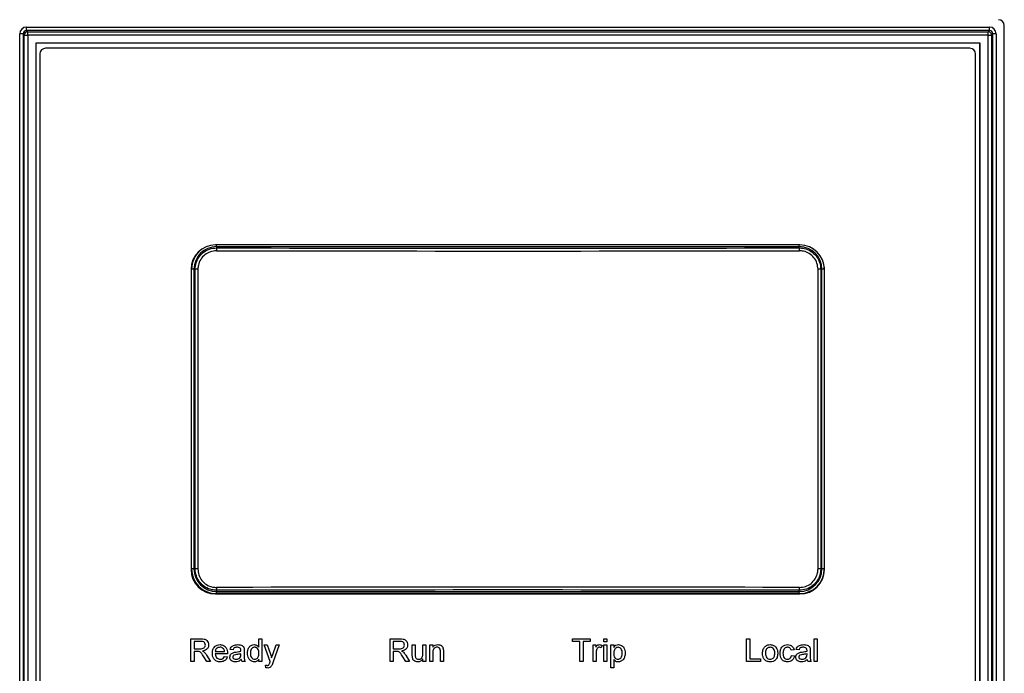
# Paper-space layout 'Sheet1' of a CAD drawing. Header units: millimetres. Extents: x -1 to 420, y -14 to 297.
# Tile 30 of 110: x 41 to 58, y 203 to 215. Entities that reach past the tile are written whole.
import ezdxf

# ---------------------------------------------------------------- set-up
doc = ezdxf.new("R2010")
doc.units = ezdxf.units.MM

psp = doc.layouts.new('Sheet1')

# ---------------------------------------------------------------- linework, layer by layer
at = {"color": 7, "linetype": 'Continuous', "lineweight": 25}
for p, q in [((58.114, 178.133), (58.114, 214.694)), ((40.916, 214.543), (40.856, 214.543)), ((40.856, 178.267), (40.856, 214.543)), ((40.936, 214.523), (40.916, 214.543)), ((40.916, 214.543), (40.916, 178.267)), ((40.936, 178.288), (40.936, 214.523)), ((40.936, 214.523), (40.996, 214.523)), ((40.976, 214.603), (40.976, 214.663)), ((40.976, 214.663), (57.852, 214.663)), ((40.976, 214.603), (40.996, 214.583)), ((57.852, 214.603), (40.976, 214.603)), ((40.996, 214.523), (40.996, 214.583)), ((40.996, 214.583), (57.832, 214.583)), ((40.996, 214.523), (40.996, 178.288)), ((57.832, 214.523), (40.996, 214.523)), ((57.832, 214.583), (57.852, 214.603)), ((57.832, 214.523), (57.832, 214.583)), ((57.832, 178.288), (57.832, 214.523)), ((57.832, 214.523), (57.892, 214.523)), ((57.852, 214.603), (57.852, 214.663)), ((57.912, 214.543), (57.892, 214.523)), ((57.892, 214.523), (57.892, 178.288)), ((57.912, 178.267), (57.912, 214.543)), ((57.972, 214.543), (57.912, 214.543)), ((57.972, 214.543), (57.972, 178.267)), ((41.14, 214.379), (41.138, 214.381)), ((41.138, 214.381), (41.138, 178.43)), ((57.69, 214.381), (41.138, 214.381)), ((41.14, 214.379), (41.14, 178.432)), ((57.688, 214.379), (41.14, 214.379)), ((57.688, 214.379), (57.69, 214.381)), ((57.688, 178.432), (57.688, 214.379)), ((57.69, 178.43), (57.69, 214.381)), ((41.21, 214.193), (41.21, 188.493)), ((57.51, 214.293), (41.31, 214.293)), ((57.61, 188.493), (57.61, 214.193)), ((54.53, 210.843), (44.29, 210.843)), ((44.308, 210.813), (44.308, 210.792)), ((54.52, 210.813), (44.308, 210.813)), ((54.52, 210.792), (54.52, 210.813)), ((43.86, 210.413), (43.86, 205.153)), ((43.869, 205.161), (43.869, 210.421)), ((43.931, 210.416), (43.911, 210.416)), ((43.911, 210.416), (43.911, 205.164)), ((43.979, 210.416), (43.931, 210.416)), ((43.931, 205.164), (43.931, 210.416)), ((43.979, 210.416), (43.979, 205.164)), ((54.849, 205.164), (54.849, 210.416)), ((54.897, 210.416), (54.849, 210.416)), ((54.897, 210.416), (54.897, 205.164)), ((54.918, 210.416), (54.897, 210.416)), ((54.918, 205.164), (54.918, 210.416)), ((54.958, 210.454), (54.959, 210.421)), ((54.959, 210.421), (54.959, 205.161)), ((54.96, 205.153), (54.96, 210.413)), ((43.911, 205.164), (43.931, 205.164)), ((43.979, 205.164), (43.931, 205.164)), ((54.897, 205.164), (54.849, 205.164)), ((54.897, 205.164), (54.918, 205.164)), ((44.29, 204.723), (54.53, 204.723)), ((54.529, 204.731), (44.299, 204.731)), ((44.308, 204.788), (44.308, 204.766)), ((44.308, 204.766), (54.52, 204.766)), ((54.52, 204.766), (54.52, 204.788)), ((43.858, 203.537), (43.858, 203.937)), ((43.858, 203.937), (44.032, 203.937)), ((43.915, 203.891), (43.915, 203.763)), ((44.034, 203.891), (43.915, 203.891)), ((45.048, 203.79), (45.048, 203.937)), ((45.048, 203.937), (45.1, 203.937)), ((45.1, 203.937), (45.1, 203.537)), ((45.248, 203.54), (45.141, 203.83)), ((45.141, 203.83), (45.195, 203.83)), ((45.195, 203.83), (45.252, 203.669)), ((45.291, 203.659), (45.351, 203.83)), ((45.405, 203.83), (45.3, 203.531)), ((45.351, 203.83), (45.405, 203.83)), ((47.348, 203.537), (47.348, 203.937)), ((47.348, 203.937), (47.522, 203.937)), ((47.524, 203.891), (47.405, 203.891)), ((47.405, 203.891), (47.405, 203.763)), ((47.738, 203.65), (47.738, 203.83)), ((47.738, 203.83), (47.789, 203.83)), ((47.789, 203.83), (47.789, 203.671)), ((47.923, 203.676), (47.923, 203.83)), ((47.923, 203.83), (47.974, 203.83)), ((47.974, 203.83), (47.974, 203.537)), ((48.046, 203.537), (48.046, 203.83)), ((48.046, 203.83), (48.097, 203.83)), ((48.097, 203.83), (48.097, 203.789)), ((50.546, 203.891), (50.546, 203.937)), ((50.546, 203.937), (50.858, 203.937)), ((50.674, 203.891), (50.546, 203.891)), ((50.674, 203.537), (50.674, 203.891)), ((50.858, 203.891), (50.73, 203.891)), ((50.73, 203.891), (50.73, 203.537)), ((50.858, 203.937), (50.858, 203.891)), ((50.91, 203.537), (50.91, 203.83)), ((50.91, 203.83), (50.956, 203.83)), ((50.956, 203.83), (50.956, 203.789)), ((51.064, 203.821), (51.048, 203.777)), ((51.094, 203.937), (51.146, 203.937)), ((51.094, 203.886), (51.094, 203.937)), ((51.146, 203.886), (51.094, 203.886)), ((51.094, 203.537), (51.094, 203.83)), ((51.094, 203.83), (51.146, 203.83)), ((51.146, 203.937), (51.146, 203.886)), ((51.146, 203.83), (51.146, 203.537)), ((51.217, 203.43), (51.217, 203.83)), ((51.217, 203.83), (51.269, 203.83)), ((51.269, 203.83), (51.269, 203.783)), ((53.594, 203.537), (53.594, 203.937)), ((53.594, 203.937), (53.651, 203.937)), ((53.651, 203.937), (53.651, 203.584)), ((54.784, 203.937), (54.835, 203.937)), ((54.784, 203.537), (54.784, 203.937)), ((54.835, 203.937), (54.835, 203.537)), ((43.915, 203.763), (44.022, 203.763)), ((43.973, 203.717), (43.915, 203.717)), ((43.915, 203.717), (43.915, 203.537)), ((44.133, 203.648), (44.199, 203.537)), ((44.284, 203.717), (44.448, 203.717)), ((44.499, 203.671), (44.284, 203.671)), ((44.597, 203.743), (44.546, 203.748)), ((44.735, 203.661), (44.735, 203.676)), ((44.792, 203.727), (44.792, 203.664)), ((47.405, 203.763), (47.512, 203.763)), ((47.462, 203.717), (47.405, 203.717)), ((47.405, 203.717), (47.405, 203.537)), ((47.623, 203.648), (47.689, 203.537)), ((48.097, 203.694), (48.097, 203.537)), ((48.23, 203.537), (48.23, 203.712)), ((48.282, 203.716), (48.282, 203.537)), ((50.961, 203.693), (50.961, 203.537)), ((54.43, 203.743), (54.379, 203.737)), ((54.517, 203.743), (54.466, 203.748)), ((54.656, 203.661), (54.656, 203.676)), ((54.712, 203.727), (54.712, 203.664)), ((43.915, 203.537), (43.858, 203.537)), ((44.134, 203.537), (44.084, 203.622)), ((44.199, 203.537), (44.134, 203.537)), ((44.448, 203.625), (44.498, 203.62)), ((44.807, 203.537), (44.756, 203.537)), ((45.048, 203.537), (45.048, 203.582)), ((45.1, 203.537), (45.048, 203.537)), ((45.171, 203.43), (45.166, 203.475)), ((47.405, 203.537), (47.348, 203.537)), ((47.624, 203.537), (47.574, 203.622)), ((47.689, 203.537), (47.624, 203.537)), ((47.923, 203.537), (47.923, 203.585)), ((47.974, 203.537), (47.923, 203.537)), ((48.097, 203.537), (48.046, 203.537)), ((48.282, 203.537), (48.23, 203.537)), ((50.73, 203.537), (50.674, 203.537)), ((50.961, 203.537), (50.91, 203.537)), ((51.146, 203.537), (51.094, 203.537)), ((51.269, 203.574), (51.269, 203.43)), ((53.841, 203.537), (53.594, 203.537)), ((53.651, 203.584), (53.841, 203.584)), ((53.841, 203.584), (53.841, 203.537)), ((54.384, 203.645), (54.435, 203.64)), ((54.728, 203.537), (54.676, 203.537)), ((54.835, 203.537), (54.784, 203.537)), ((51.269, 203.43), (51.217, 203.43))]:
    psp.add_line(p, q, dxfattribs=at)
at = {"color": 8, "linetype": 'Continuous', "lineweight": 25}
for p, q in [((44.308, 210.813), (44.308, 210.843)), ((54.52, 210.813), (54.52, 210.843)), ((43.911, 210.416), (43.869, 210.416)), ((54.96, 210.416), (54.918, 210.416)), ((43.911, 205.164), (43.869, 205.164)), ((54.96, 205.164), (54.918, 205.164)), ((44.308, 204.731), (44.308, 204.766)), ((54.52, 204.731), (54.52, 204.766))]:
    psp.add_line(p, q, dxfattribs=at)
at = {"color": 7, "linetype": 'Continuous', "lineweight": 25}
for centre, radius, start, end in [((40.997, 214.523), 0.06, 90.0817, 179.9183), ((57.832, 214.523), 0.06, 0.0817, 89.9183), ((41.31, 214.193), 0.1, 90, 180), ((57.51, 214.193), 0.1, 0, 90), ((44.29, 210.413), 0.43, 90, 180), ((44.299, 210.421), 0.43, 132.1726, 180), ((44.308, 210.416), 0.398, 90, 180), ((44.672, 210.753), 0.366, 173.8719, 181.702), ((54.52, 210.416), 0.398, 0, 90), ((54.156, 210.753), 0.366, 358.298, 6.1281), ((54.53, 210.413), 0.43, 0, 90), ((44.29, 205.153), 0.43, 180, 270), ((44.299, 205.161), 0.43, 180, 270), ((44.308, 205.164), 0.398, 180, 270), ((54.52, 205.164), 0.398, 270, 360), ((54.529, 205.161), 0.43, 270, 0), ((54.53, 205.153), 0.43, 270, 0), ((44.672, 204.827), 0.366, 178.298, 186.1281), ((54.156, 204.827), 0.366, 353.8719, 1.702)]:
    psp.add_arc(centre, radius, start, end, dxfattribs=at)
for centre, major_axis, ratio, start_param, end_param in [((58.014, 214.693), (0.0707, 0.0707), 0.999695, 5.497939, 7.068431), ((40.976, 214.543), (-0.085, 0.085), 0.998783, 5.498396, 7.067974), ((40.976, 214.543), (0.0426, -0.0426), 0.996359, 2.356803, 3.926382), ((57.852, 214.543), (0.085, 0.085), 0.998783, 5.498396, 7.067974), ((57.852, 214.543), (0.0426, 0.0426), 0.996359, 5.498396, 7.067974), ((49.414, 217.671), (132.36, 0), 0.052388, 4.673788, 4.75099), ((49.414, 217.721), (132.31, 0), 0.052408, 4.673788, 4.75099), ((49.414, 197.909), (132.36, 0), 0.052388, 1.532196, 1.609397), ((49.414, 197.859), (132.31, 0), 0.052408, 1.532196, 1.609397)]:
    psp.add_ellipse(centre, major_axis=major_axis, ratio=ratio, start_param=start_param, end_param=end_param, dxfattribs=at)
for points, knots in [([(43.931, 210.416), (43.933, 210.444), (43.938, 210.514), (43.983, 210.62), (44.068, 210.715), (44.181, 210.78), (44.266, 210.788), (44.308, 210.792)], [0, 0, 0, 0, 0.141723, 0.356123, 0.570694, 0.785343, 1, 1, 1, 1]), ([(44.306, 210.742), (44.269, 210.738), (44.196, 210.731), (44.098, 210.675), (44.024, 210.593), (43.985, 210.501), (43.981, 210.44), (43.979, 210.416)], [0, 0, 0, 0, 0.214686, 0.429358, 0.643929, 0.858303, 1, 1, 1, 1]), ([(54.52, 210.792), (54.548, 210.79), (54.618, 210.786), (54.724, 210.74), (54.82, 210.655), (54.884, 210.542), (54.893, 210.458), (54.897, 210.416)], [0, 0, 0, 0, 0.142932, 0.357386, 0.571652, 0.785823, 1, 1, 1, 1]), ([(54.849, 210.416), (54.845, 210.452), (54.838, 210.526), (54.782, 210.623), (54.699, 210.697), (54.607, 210.736), (54.546, 210.74), (54.522, 210.742)], [0, 0, 0, 0, 0.21414, 0.428293, 0.642568, 0.85705, 1, 1, 1, 1]), ([(44.308, 204.788), (44.28, 204.789), (44.21, 204.794), (44.104, 204.839), (44.008, 204.924), (43.944, 205.037), (43.935, 205.121), (43.931, 205.164)], [0, 0, 0, 0, 0.142932, 0.357386, 0.571652, 0.785823, 1, 1, 1, 1]), ([(43.979, 205.164), (43.983, 205.127), (43.99, 205.054), (44.046, 204.956), (44.129, 204.882), (44.221, 204.843), (44.282, 204.839), (44.306, 204.837)], [0, 0, 0, 0, 0.21414, 0.428293, 0.642568, 0.85705, 1, 1, 1, 1]), ([(54.897, 205.164), (54.895, 205.136), (54.89, 205.066), (54.845, 204.96), (54.76, 204.865), (54.647, 204.8), (54.562, 204.792), (54.52, 204.788)], [0, 0, 0, 0, 0.141723, 0.356123, 0.570694, 0.785343, 1, 1, 1, 1]), ([(54.522, 204.837), (54.559, 204.841), (54.632, 204.848), (54.73, 204.904), (54.804, 204.987), (54.843, 205.079), (54.847, 205.14), (54.849, 205.164)], [0, 0, 0, 0, 0.214686, 0.429358, 0.643929, 0.858303, 1, 1, 1, 1]), ([(44.022, 203.763), (44.034, 203.763), (44.057, 203.764), (44.089, 203.775), (44.107, 203.801), (44.109, 203.819), (44.11, 203.828)], [0, 0, 0, 0, 0.281563, 0.560238, 0.779872, 1, 1, 1, 1]), ([(44.032, 203.937), (44.05, 203.937), (44.087, 203.937), (44.136, 203.915), (44.162, 203.873), (44.165, 203.844), (44.166, 203.83)], [0, 0, 0, 0, 0.281671, 0.559202, 0.779411, 1, 1, 1, 1]), ([(44.11, 203.828), (44.109, 203.839), (44.106, 203.86), (44.078, 203.889), (44.051, 203.89), (44.034, 203.891)], [0, 0, 0, 0, 0.280406, 0.559981, 1, 1, 1, 1]), ([(44.166, 203.83), (44.165, 203.814), (44.161, 203.783), (44.124, 203.737), (44.084, 203.728), (44.06, 203.722)], [0, 0, 0, 0, 0.280517, 0.560502, 1, 1, 1, 1]), ([(44.233, 203.681), (44.234, 203.703), (44.237, 203.746), (44.269, 203.799), (44.317, 203.831), (44.351, 203.833), (44.368, 203.835)], [0, 0, 0, 0, 0.280748, 0.559775, 0.779666, 1, 1, 1, 1]), ([(44.368, 203.835), (44.389, 203.832), (44.432, 203.828), (44.477, 203.785), (44.497, 203.734), (44.499, 203.701), (44.5, 203.684)], [0, 0, 0, 0, 0.2793662, 0.5583982, 0.7788851, 1, 1, 1, 1]), ([(44.546, 203.748), (44.55, 203.764), (44.56, 203.795), (44.61, 203.831), (44.652, 203.833), (44.678, 203.835)], [0, 0, 0, 0, 0.28043, 0.559303, 1, 1, 1, 1]), ([(44.678, 203.835), (44.705, 203.833), (44.742, 203.831), (44.78, 203.801), (44.786, 203.781), (44.789, 203.771)], [0, 0, 0, 0, 0.559253, 0.779195, 1, 1, 1, 1]), ([(44.848, 203.683), (44.85, 203.704), (44.852, 203.744), (44.878, 203.797), (44.921, 203.83), (44.953, 203.833), (44.969, 203.835)], [0, 0, 0, 0, 0.280962, 0.56044, 0.780127, 1, 1, 1, 1]), ([(44.969, 203.835), (44.978, 203.834), (44.996, 203.833), (45.025, 203.819), (45.039, 203.801), (45.048, 203.79)], [0, 0, 0, 0, 0.280563, 0.560896, 1, 1, 1, 1]), ([(47.512, 203.763), (47.523, 203.763), (47.547, 203.764), (47.579, 203.775), (47.596, 203.801), (47.598, 203.819), (47.6, 203.828)], [0, 0, 0, 0, 0.281563, 0.560238, 0.779872, 1, 1, 1, 1]), ([(47.522, 203.937), (47.54, 203.937), (47.577, 203.937), (47.626, 203.915), (47.652, 203.873), (47.654, 203.844), (47.656, 203.83)], [0, 0, 0, 0, 0.281671, 0.559202, 0.779411, 1, 1, 1, 1]), ([(47.6, 203.828), (47.598, 203.839), (47.596, 203.86), (47.568, 203.889), (47.541, 203.89), (47.524, 203.891)], [0, 0, 0, 0, 0.280406, 0.559981, 1, 1, 1, 1]), ([(47.656, 203.83), (47.654, 203.814), (47.651, 203.783), (47.614, 203.737), (47.574, 203.728), (47.55, 203.722)], [0, 0, 0, 0, 0.280517, 0.560502, 1, 1, 1, 1]), ([(48.097, 203.789), (48.103, 203.797), (48.115, 203.812), (48.145, 203.831), (48.171, 203.833), (48.186, 203.835)], [0, 0, 0, 0, 0.280554, 0.560815, 1, 1, 1, 1]), ([(48.186, 203.835), (48.198, 203.834), (48.222, 203.832), (48.252, 203.817), (48.272, 203.792), (48.277, 203.773), (48.279, 203.764)], [0, 0, 0, 0, 0.280216, 0.559971, 0.779636, 1, 1, 1, 1]), ([(50.956, 203.789), (50.964, 203.802), (50.974, 203.82), (50.998, 203.833), (51.01, 203.834), (51.016, 203.835)], [0, 0, 0, 0, 0.559599, 0.779772, 1, 1, 1, 1]), ([(51.016, 203.835), (51.025, 203.834), (51.042, 203.832), (51.057, 203.825), (51.064, 203.821)], [0, 0, 0, 0, 0.559546, 1, 1, 1, 1]), ([(51.269, 203.783), (51.28, 203.8), (51.3, 203.829), (51.335, 203.833), (51.35, 203.835)], [0, 0, 0, 0, 0.560159, 1, 1, 1, 1]), ([(51.35, 203.835), (51.363, 203.834), (51.39, 203.831), (51.425, 203.81), (51.461, 203.763), (51.466, 203.718), (51.469, 203.686)], [0, 0, 0, 0, 0.18709, 0.374052, 0.561104, 1, 1, 1, 1]), ([(53.92, 203.803), (53.936, 203.813), (53.963, 203.832), (53.995, 203.834), (54.01, 203.835)], [0, 0, 0, 0, 0.559033, 1, 1, 1, 1]), ([(54.01, 203.835), (54.031, 203.833), (54.073, 203.828), (54.119, 203.787), (54.14, 203.737), (54.142, 203.704), (54.143, 203.688)], [0, 0, 0, 0, 0.279556, 0.5586, 0.778991, 1, 1, 1, 1]), ([(54.184, 203.682), (54.185, 203.704), (54.188, 203.746), (54.217, 203.801), (54.265, 203.83), (54.299, 203.833), (54.315, 203.835)], [0, 0, 0, 0, 0.280838, 0.55968, 0.779579, 1, 1, 1, 1]), ([(54.315, 203.835), (54.33, 203.834), (54.361, 203.832), (54.398, 203.809), (54.421, 203.777), (54.427, 203.754), (54.43, 203.743)], [0, 0, 0, 0, 0.280267, 0.559439, 0.779535, 1, 1, 1, 1]), ([(54.466, 203.748), (54.471, 203.764), (54.48, 203.795), (54.531, 203.831), (54.573, 203.833), (54.599, 203.835)], [0, 0, 0, 0, 0.28043, 0.559303, 1, 1, 1, 1]), ([(54.599, 203.835), (54.625, 203.833), (54.663, 203.831), (54.701, 203.801), (54.707, 203.781), (54.71, 203.771)], [0, 0, 0, 0, 0.559253, 0.779195, 1, 1, 1, 1]), ([(44, 203.715), (43.995, 203.716), (43.986, 203.717), (43.977, 203.717), (43.973, 203.717)], [0, 0, 0, 0, 0.559853, 1, 1, 1, 1]), ([(44.084, 203.622), (44.077, 203.634), (44.064, 203.655), (44.046, 203.682), (44.027, 203.705), (44.009, 203.712), (44, 203.715)], [0, 0, 0, 0, 0.340601, 0.560969, 0.780774, 1, 1, 1, 1]), ([(44.06, 203.722), (44.066, 203.719), (44.077, 203.714), (44.087, 203.706), (44.091, 203.702)], [0, 0, 0, 0, 0.5601201, 1, 1, 1, 1]), ([(44.091, 203.702), (44.1, 203.693), (44.116, 203.676), (44.128, 203.657), (44.133, 203.648)], [0, 0, 0, 0, 0.559794, 1, 1, 1, 1]), ([(44.371, 203.532), (44.349, 203.534), (44.306, 203.538), (44.258, 203.579), (44.235, 203.63), (44.234, 203.664), (44.233, 203.681)], [0, 0, 0, 0, 0.279952, 0.558661, 0.778994, 1, 1, 1, 1]), ([(44.368, 203.789), (44.356, 203.788), (44.333, 203.786), (44.306, 203.768), (44.288, 203.744), (44.286, 203.726), (44.284, 203.717)], [0, 0, 0, 0, 0.28019, 0.559728, 0.779642, 1, 1, 1, 1]), ([(44.284, 203.671), (44.286, 203.658), (44.289, 203.631), (44.31, 203.599), (44.34, 203.581), (44.361, 203.579), (44.371, 203.578)], [0, 0, 0, 0, 0.280633, 0.559687, 0.779661, 1, 1, 1, 1]), ([(44.429, 203.764), (44.419, 203.772), (44.401, 203.787), (44.378, 203.788), (44.368, 203.789)], [0, 0, 0, 0, 0.558512, 1, 1, 1, 1]), ([(44.448, 203.717), (44.447, 203.727), (44.445, 203.744), (44.434, 203.758), (44.429, 203.764)], [0, 0, 0, 0, 0.560674, 1, 1, 1, 1]), ([(44.5, 203.684), (44.499, 203.681), (44.499, 203.677), (44.499, 203.673), (44.499, 203.671)], [0, 0, 0, 0, 0.559999, 1, 1, 1, 1]), ([(44.541, 203.615), (44.542, 203.626), (44.544, 203.647), (44.566, 203.681), (44.593, 203.691), (44.608, 203.698)], [0, 0, 0, 0, 0.280458, 0.560983, 1, 1, 1, 1]), ([(44.658, 203.66), (44.644, 203.658), (44.625, 203.656), (44.606, 203.646), (44.598, 203.638), (44.593, 203.629), (44.592, 203.621), (44.592, 203.618)], [0, 0, 0, 0, 0.50028, 0.625326, 0.750269, 0.875147, 1, 1, 1, 1]), ([(44.669, 203.789), (44.66, 203.788), (44.643, 203.788), (44.618, 203.78), (44.604, 203.762), (44.599, 203.749), (44.597, 203.743)], [0, 0, 0, 0, 0.2808547, 0.5597509, 0.7794996, 1, 1, 1, 1]), ([(44.608, 203.698), (44.616, 203.7), (44.63, 203.703), (44.644, 203.704), (44.651, 203.705)], [0, 0, 0, 0, 0.559918, 1, 1, 1, 1]), ([(44.651, 203.705), (44.667, 203.707), (44.695, 203.711), (44.723, 203.719), (44.735, 203.722)], [0, 0, 0, 0, 0.560185, 1, 1, 1, 1]), ([(44.735, 203.676), (44.721, 203.672), (44.696, 203.665), (44.67, 203.661), (44.658, 203.66)], [0, 0, 0, 0, 0.55976, 1, 1, 1, 1]), ([(44.722, 203.773), (44.713, 203.779), (44.696, 203.788), (44.677, 203.789), (44.669, 203.789)], [0, 0, 0, 0, 0.557871, 1, 1, 1, 1]), ([(44.735, 203.734), (44.735, 203.742), (44.735, 203.757), (44.726, 203.768), (44.722, 203.773)], [0, 0, 0, 0, 0.561903, 1, 1, 1, 1]), ([(44.728, 203.62), (44.73, 203.628), (44.735, 203.641), (44.735, 203.655), (44.735, 203.661)], [0, 0, 0, 0, 0.558995, 1, 1, 1, 1]), ([(44.735, 203.722), (44.735, 203.724), (44.735, 203.728), (44.735, 203.732), (44.735, 203.734)], [0, 0, 0, 0, 0.560023, 1, 1, 1, 1]), ([(44.789, 203.771), (44.79, 203.763), (44.792, 203.748), (44.792, 203.733), (44.792, 203.727)], [0, 0, 0, 0, 0.559817, 1, 1, 1, 1]), ([(44.792, 203.664), (44.792, 203.65), (44.792, 203.626), (44.793, 203.592), (44.796, 203.564), (44.804, 203.546), (44.807, 203.537)], [0, 0, 0, 0, 0.340206, 0.560339, 0.780175, 1, 1, 1, 1]), ([(44.969, 203.532), (44.949, 203.536), (44.909, 203.542), (44.857, 203.599), (44.852, 203.651), (44.848, 203.683)], [0, 0, 0, 0, 0.279615, 0.559901, 1, 1, 1, 1]), ([(44.973, 203.789), (44.967, 203.788), (44.955, 203.787), (44.932, 203.778), (44.902, 203.745), (44.901, 203.708), (44.9, 203.683)], [0, 0, 0, 0, 0.125718, 0.25135, 0.501025, 1, 1, 1, 1]), ([(44.9, 203.683), (44.9, 203.67), (44.901, 203.643), (44.916, 203.608), (44.943, 203.583), (44.964, 203.58), (44.975, 203.578)], [0, 0, 0, 0, 0.281206, 0.560839, 0.780812, 1, 1, 1, 1]), ([(45.048, 203.68), (45.047, 203.705), (45.045, 203.744), (45.014, 203.777), (44.991, 203.787), (44.979, 203.788), (44.973, 203.789)], [0, 0, 0, 0, 0.498965, 0.748684, 0.874281, 1, 1, 1, 1]), ([(44.975, 203.578), (44.983, 203.579), (45.001, 203.581), (45.023, 203.597), (45.045, 203.629), (45.047, 203.659), (45.048, 203.68)], [0, 0, 0, 0, 0.186719, 0.373542, 0.560525, 1, 1, 1, 1]), ([(45.252, 203.669), (45.256, 203.657), (45.264, 203.636), (45.27, 203.615), (45.272, 203.605)], [0, 0, 0, 0, 0.559963, 1, 1, 1, 1]), ([(45.272, 203.605), (45.276, 203.615), (45.282, 203.633), (45.288, 203.651), (45.291, 203.659)], [0, 0, 0, 0, 0.56, 1, 1, 1, 1]), ([(47.49, 203.715), (47.485, 203.716), (47.476, 203.717), (47.466, 203.717), (47.462, 203.717)], [0, 0, 0, 0, 0.559853, 1, 1, 1, 1]), ([(47.574, 203.622), (47.567, 203.634), (47.554, 203.655), (47.535, 203.682), (47.517, 203.705), (47.499, 203.712), (47.49, 203.715)], [0, 0, 0, 0, 0.340601, 0.560969, 0.780774, 1, 1, 1, 1]), ([(47.55, 203.722), (47.556, 203.719), (47.567, 203.714), (47.577, 203.706), (47.581, 203.702)], [0, 0, 0, 0, 0.56012, 1, 1, 1, 1]), ([(47.581, 203.702), (47.59, 203.693), (47.606, 203.676), (47.618, 203.657), (47.623, 203.648)], [0, 0, 0, 0, 0.559794, 1, 1, 1, 1]), ([(47.741, 203.604), (47.74, 203.612), (47.738, 203.627), (47.738, 203.643), (47.738, 203.65)], [0, 0, 0, 0, 0.5598387, 1, 1, 1, 1]), ([(47.789, 203.671), (47.789, 203.661), (47.789, 203.644), (47.791, 203.627), (47.792, 203.62)], [0, 0, 0, 0, 0.560241, 1, 1, 1, 1]), ([(47.847, 203.578), (47.856, 203.579), (47.874, 203.581), (47.897, 203.594), (47.922, 203.625), (47.922, 203.655), (47.923, 203.676)], [0, 0, 0, 0, 0.187111, 0.374253, 0.560834, 1, 1, 1, 1]), ([(48.172, 203.789), (48.163, 203.788), (48.146, 203.787), (48.123, 203.774), (48.098, 203.745), (48.097, 203.715), (48.097, 203.694)], [0, 0, 0, 0, 0.187273, 0.374362, 0.56054, 1, 1, 1, 1]), ([(48.23, 203.712), (48.23, 203.722), (48.23, 203.743), (48.22, 203.771), (48.196, 203.787), (48.18, 203.788), (48.172, 203.789)], [0, 0, 0, 0, 0.28168, 0.559785, 0.779587, 1, 1, 1, 1]), ([(48.279, 203.764), (48.28, 203.755), (48.282, 203.739), (48.282, 203.723), (48.282, 203.716)], [0, 0, 0, 0, 0.559791, 1, 1, 1, 1]), ([(50.969, 203.751), (50.966, 203.741), (50.962, 203.721), (50.961, 203.701), (50.961, 203.693)], [0, 0, 0, 0, 0.559888, 1, 1, 1, 1]), ([(51.014, 203.789), (51.008, 203.788), (50.996, 203.787), (50.979, 203.774), (50.973, 203.76), (50.969, 203.751)], [0, 0, 0, 0, 0.280305, 0.560911, 1, 1, 1, 1]), ([(51.048, 203.777), (51.042, 203.78), (51.031, 203.787), (51.019, 203.788), (51.014, 203.789)], [0, 0, 0, 0, 0.560116, 1, 1, 1, 1]), ([(51.344, 203.789), (51.335, 203.787), (51.317, 203.785), (51.295, 203.767), (51.272, 203.734), (51.27, 203.703), (51.269, 203.681)], [0, 0, 0, 0, 0.1863135, 0.3732882, 0.5605134, 1, 1, 1, 1]), ([(51.269, 203.681), (51.269, 203.668), (51.27, 203.641), (51.284, 203.607), (51.311, 203.583), (51.332, 203.58), (51.342, 203.578)], [0, 0, 0, 0, 0.2812258, 0.5607439, 0.7806464, 1, 1, 1, 1]), ([(51.342, 203.578), (51.351, 203.58), (51.37, 203.582), (51.392, 203.599), (51.415, 203.632), (51.416, 203.663), (51.417, 203.685)], [0, 0, 0, 0, 0.18658, 0.37341, 0.560325, 1, 1, 1, 1]), ([(51.417, 203.685), (51.417, 203.698), (51.416, 203.725), (51.401, 203.76), (51.376, 203.784), (51.355, 203.787), (51.344, 203.789)], [0, 0, 0, 0, 0.281282, 0.560954, 0.780919, 1, 1, 1, 1]), ([(51.469, 203.686), (51.467, 203.665), (51.464, 203.624), (51.437, 203.571), (51.393, 203.539), (51.36, 203.534), (51.344, 203.532)], [0, 0, 0, 0, 0.28075, 0.560278, 0.780161, 1, 1, 1, 1]), ([(53.876, 203.684), (53.878, 203.709), (53.88, 203.753), (53.908, 203.788), (53.92, 203.803)], [0, 0, 0, 0, 0.560963, 1, 1, 1, 1]), ([(54.01, 203.532), (53.988, 203.535), (53.946, 203.539), (53.899, 203.582), (53.879, 203.633), (53.877, 203.667), (53.876, 203.684)], [0, 0, 0, 0, 0.2796157, 0.5583707, 0.778858, 1, 1, 1, 1]), ([(54.01, 203.789), (54.001, 203.788), (53.982, 203.786), (53.957, 203.771), (53.931, 203.739), (53.929, 203.706), (53.928, 203.684)], [0, 0, 0, 0, 0.1871365, 0.3740246, 0.5610972, 1, 1, 1, 1]), ([(53.928, 203.684), (53.928, 203.67), (53.93, 203.642), (53.947, 203.605), (53.977, 203.582), (53.999, 203.58), (54.01, 203.578)], [0, 0, 0, 0, 0.281129, 0.560384, 0.780159, 1, 1, 1, 1]), ([(54.092, 203.685), (54.091, 203.699), (54.09, 203.727), (54.072, 203.762), (54.043, 203.785), (54.021, 203.788), (54.01, 203.789)], [0, 0, 0, 0, 0.281064, 0.560316, 0.780174, 1, 1, 1, 1]), ([(54.143, 203.688), (54.142, 203.666), (54.141, 203.622), (54.11, 203.568), (54.061, 203.537), (54.027, 203.534), (54.01, 203.532)], [0, 0, 0, 0, 0.2810332, 0.5595131, 0.779602, 1, 1, 1, 1]), ([(54.01, 203.578), (54.019, 203.579), (54.038, 203.581), (54.063, 203.597), (54.089, 203.63), (54.09, 203.662), (54.092, 203.685)], [0, 0, 0, 0, 0.1870444, 0.3739447, 0.5609834, 1, 1, 1, 1]), ([(54.315, 203.532), (54.294, 203.535), (54.252, 203.539), (54.206, 203.582), (54.186, 203.633), (54.185, 203.666), (54.184, 203.682)], [0, 0, 0, 0, 0.279595, 0.558341, 0.778834, 1, 1, 1, 1]), ([(54.316, 203.789), (54.306, 203.788), (54.288, 203.786), (54.263, 203.771), (54.238, 203.738), (54.237, 203.706), (54.235, 203.684)], [0, 0, 0, 0, 0.187089, 0.37388, 0.56073, 1, 1, 1, 1]), ([(54.235, 203.684), (54.236, 203.67), (54.237, 203.642), (54.251, 203.605), (54.281, 203.582), (54.303, 203.58), (54.314, 203.578)], [0, 0, 0, 0, 0.281276, 0.560536, 0.78011, 1, 1, 1, 1]), ([(54.379, 203.737), (54.376, 203.745), (54.371, 203.761), (54.355, 203.778), (54.335, 203.787), (54.322, 203.788), (54.316, 203.789)], [0, 0, 0, 0, 0.280213, 0.559476, 0.779649, 1, 1, 1, 1]), ([(54.461, 203.615), (54.462, 203.626), (54.464, 203.647), (54.487, 203.681), (54.513, 203.691), (54.529, 203.698)], [0, 0, 0, 0, 0.280458, 0.560983, 1, 1, 1, 1]), ([(54.579, 203.66), (54.564, 203.658), (54.546, 203.656), (54.526, 203.646), (54.519, 203.638), (54.513, 203.629), (54.513, 203.621), (54.512, 203.618)], [0, 0, 0, 0, 0.50028, 0.625326, 0.750269, 0.875147, 1, 1, 1, 1]), ([(54.589, 203.789), (54.581, 203.788), (54.563, 203.788), (54.539, 203.78), (54.524, 203.762), (54.52, 203.749), (54.517, 203.743)], [0, 0, 0, 0, 0.280855, 0.559751, 0.7795, 1, 1, 1, 1]), ([(54.529, 203.698), (54.537, 203.7), (54.551, 203.703), (54.565, 203.704), (54.571, 203.705)], [0, 0, 0, 0, 0.559918, 1, 1, 1, 1]), ([(54.571, 203.705), (54.587, 203.707), (54.616, 203.711), (54.643, 203.719), (54.656, 203.722)], [0, 0, 0, 0, 0.560185, 1, 1, 1, 1]), ([(54.656, 203.676), (54.642, 203.672), (54.616, 203.665), (54.59, 203.661), (54.579, 203.66)], [0, 0, 0, 0, 0.55976, 1, 1, 1, 1]), ([(54.643, 203.773), (54.633, 203.779), (54.617, 203.788), (54.598, 203.789), (54.589, 203.789)], [0, 0, 0, 0, 0.557871, 1, 1, 1, 1]), ([(54.656, 203.734), (54.656, 203.742), (54.655, 203.757), (54.647, 203.768), (54.643, 203.773)], [0, 0, 0, 0, 0.561903, 1, 1, 1, 1]), ([(54.648, 203.62), (54.651, 203.628), (54.655, 203.641), (54.656, 203.655), (54.656, 203.661)], [0, 0, 0, 0, 0.558995, 1, 1, 1, 1]), ([(54.656, 203.722), (54.656, 203.724), (54.656, 203.728), (54.656, 203.732), (54.656, 203.734)], [0, 0, 0, 0, 0.560023, 1, 1, 1, 1]), ([(54.71, 203.771), (54.711, 203.763), (54.712, 203.748), (54.712, 203.733), (54.712, 203.727)], [0, 0, 0, 0, 0.5598174, 1, 1, 1, 1]), ([(54.712, 203.664), (54.712, 203.65), (54.712, 203.626), (54.714, 203.592), (54.717, 203.564), (54.724, 203.546), (54.728, 203.537)], [0, 0, 0, 0, 0.340206, 0.560339, 0.780175, 1, 1, 1, 1]), ([(44.371, 203.578), (44.38, 203.579), (44.398, 203.58), (44.428, 203.593), (44.44, 203.613), (44.448, 203.625)], [0, 0, 0, 0, 0.281282, 0.561906, 1, 1, 1, 1]), ([(44.498, 203.62), (44.492, 203.605), (44.481, 203.576), (44.436, 203.539), (44.395, 203.535), (44.371, 203.532)], [0, 0, 0, 0, 0.280613, 0.560833, 1, 1, 1, 1]), ([(44.636, 203.532), (44.623, 203.533), (44.596, 203.535), (44.563, 203.554), (44.543, 203.583), (44.541, 203.604), (44.541, 203.615)], [0, 0, 0, 0, 0.2808155, 0.5596902, 0.7796958, 1, 1, 1, 1]), ([(44.592, 203.618), (44.592, 203.613), (44.593, 203.603), (44.602, 203.592), (44.62, 203.58), (44.636, 203.579), (44.648, 203.578)], [0, 0, 0, 0, 0.186565, 0.373467, 0.560613, 1, 1, 1, 1]), ([(44.741, 203.573), (44.723, 203.56), (44.692, 203.537), (44.653, 203.534), (44.636, 203.532)], [0, 0, 0, 0, 0.559971, 1, 1, 1, 1]), ([(44.648, 203.578), (44.666, 203.581), (44.698, 203.585), (44.719, 203.61), (44.728, 203.62)], [0, 0, 0, 0, 0.559758, 1, 1, 1, 1]), ([(44.756, 203.537), (44.752, 203.544), (44.745, 203.555), (44.742, 203.568), (44.741, 203.573)], [0, 0, 0, 0, 0.559697, 1, 1, 1, 1]), ([(45.048, 203.582), (45.043, 203.574), (45.034, 203.558), (45.008, 203.537), (44.984, 203.534), (44.969, 203.532)], [0, 0, 0, 0, 0.281116, 0.561725, 1, 1, 1, 1]), ([(45.166, 203.475), (45.171, 203.474), (45.179, 203.472), (45.188, 203.471), (45.192, 203.471)], [0, 0, 0, 0, 0.560127, 1, 1, 1, 1]), ([(45.192, 203.471), (45.196, 203.471), (45.205, 203.471), (45.22, 203.477), (45.226, 203.486), (45.231, 203.491)], [0, 0, 0, 0, 0.281143, 0.561491, 1, 1, 1, 1]), ([(45.231, 203.491), (45.233, 203.498), (45.239, 203.51), (45.242, 203.523), (45.244, 203.528)], [0, 0, 0, 0, 0.55976, 1, 1, 1, 1]), ([(45.244, 203.528), (45.245, 203.53), (45.246, 203.534), (45.248, 203.538), (45.248, 203.54)], [0, 0, 0, 0, 0.56, 1, 1, 1, 1]), ([(45.3, 203.531), (45.295, 203.519), (45.287, 203.498), (45.277, 203.478), (45.273, 203.469)], [0, 0, 0, 0, 0.560088, 1, 1, 1, 1]), ([(47.834, 203.532), (47.822, 203.533), (47.798, 203.536), (47.767, 203.551), (47.748, 203.576), (47.743, 203.594), (47.741, 203.604)], [0, 0, 0, 0, 0.280286, 0.560186, 0.779607, 1, 1, 1, 1]), ([(47.792, 203.62), (47.794, 203.613), (47.799, 203.6), (47.818, 203.582), (47.836, 203.58), (47.847, 203.578)], [0, 0, 0, 0, 0.280864, 0.561194, 1, 1, 1, 1]), ([(47.923, 203.585), (47.91, 203.569), (47.887, 203.539), (47.85, 203.534), (47.834, 203.532)], [0, 0, 0, 0, 0.559466, 1, 1, 1, 1]), ([(51.344, 203.532), (51.336, 203.533), (51.319, 203.534), (51.291, 203.548), (51.277, 203.564), (51.269, 203.574)], [0, 0, 0, 0, 0.280378, 0.560577, 1, 1, 1, 1]), ([(54.314, 203.578), (54.324, 203.579), (54.344, 203.581), (54.374, 203.604), (54.38, 203.629), (54.384, 203.645)], [0, 0, 0, 0, 0.280899, 0.560906, 1, 1, 1, 1]), ([(54.435, 203.64), (54.432, 203.624), (54.424, 203.591), (54.393, 203.555), (54.354, 203.535), (54.328, 203.533), (54.315, 203.532)], [0, 0, 0, 0, 0.280202, 0.55951, 0.779586, 1, 1, 1, 1]), ([(54.557, 203.532), (54.543, 203.533), (54.517, 203.535), (54.483, 203.554), (54.464, 203.583), (54.462, 203.604), (54.461, 203.615)], [0, 0, 0, 0, 0.280815, 0.55969, 0.779696, 1, 1, 1, 1]), ([(54.512, 203.618), (54.513, 203.613), (54.514, 203.603), (54.523, 203.592), (54.541, 203.58), (54.557, 203.579), (54.568, 203.578)], [0, 0, 0, 0, 0.1865647, 0.3734672, 0.5606134, 1, 1, 1, 1]), ([(54.661, 203.573), (54.644, 203.56), (54.612, 203.537), (54.574, 203.534), (54.557, 203.532)], [0, 0, 0, 0, 0.559971, 1, 1, 1, 1]), ([(54.568, 203.578), (54.586, 203.581), (54.619, 203.585), (54.639, 203.61), (54.648, 203.62)], [0, 0, 0, 0, 0.559758, 1, 1, 1, 1]), ([(54.676, 203.537), (54.672, 203.544), (54.665, 203.555), (54.662, 203.568), (54.661, 203.573)], [0, 0, 0, 0, 0.559697, 1, 1, 1, 1]), ([(45.203, 203.425), (45.197, 203.425), (45.186, 203.426), (45.176, 203.429), (45.171, 203.43)], [0, 0, 0, 0, 0.559718, 1, 1, 1, 1]), ([(45.273, 203.469), (45.268, 203.462), (45.26, 203.448), (45.237, 203.429), (45.216, 203.426), (45.203, 203.425)], [0, 0, 0, 0, 0.281289, 0.561872, 1, 1, 1, 1])]:
    psp.add_open_spline(points, degree=3, knots=knots, dxfattribs=at)

doc.saveas('drawing.dxf')
